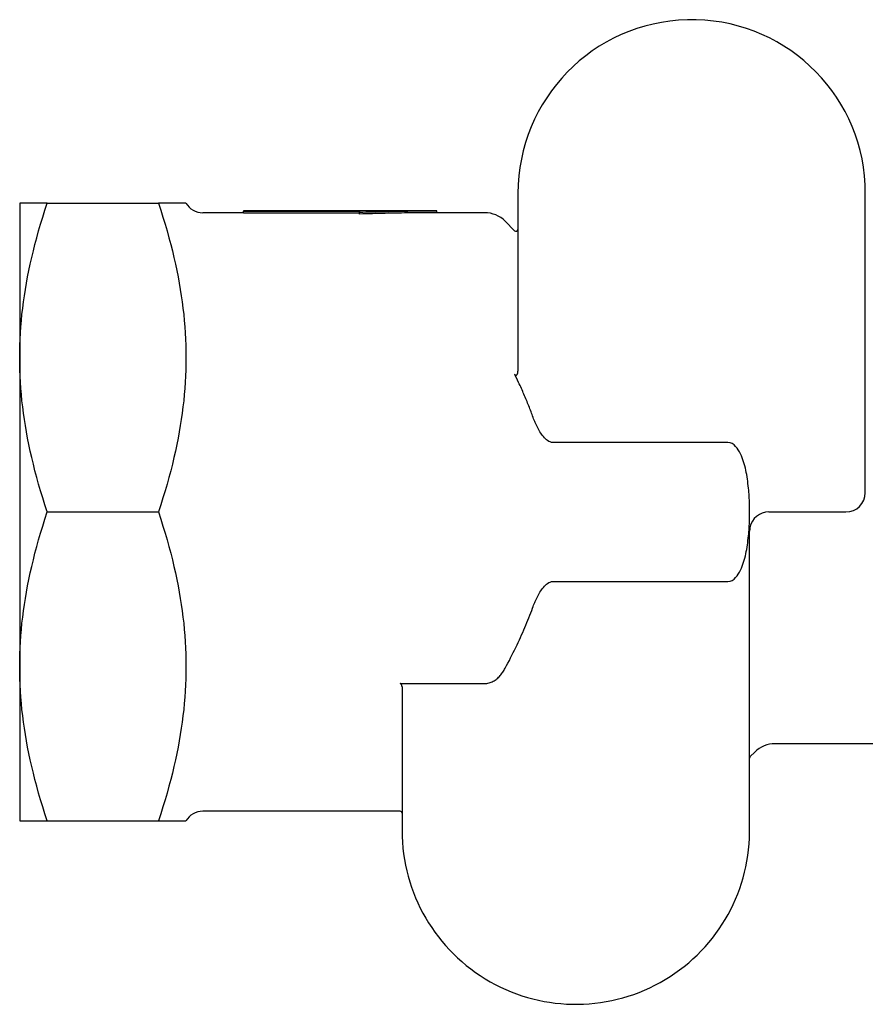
# Model space of a CAD drawing. Header units: millimetres. Extents: x 77 to 356, y 54 to 383.
# Tile 13 of 24: x 77 to 121, y 324 to 375. Entities that reach past the tile are written whole.
import ezdxf

# ---------------------------------------------------------------- set-up
doc = ezdxf.new("R2010")
doc.units = ezdxf.units.MM
doc.layers.add('Detail', color=2, linetype='Continuous')

msp = doc.modelspace()

# ---------------------------------------------------------------- linework, layer by layer
at = {"layer": 'Detail'}
for p, q in [((120.937, 350.955), (120.937, 366.907)), ((102.949, 366.455), (102.949, 357.241)), ((78.578, 365.955), (77.149, 365.955)), ((77.149, 365.955), (77.149, 357.955)), ((78.578, 365.955), (84.331, 365.955)), ((85.76, 365.955), (84.331, 365.955)), ((88.745, 365.455), (86.626, 365.455)), ((88.745, 365.555), (88.745, 365.536)), ((98.719, 365.555), (88.745, 365.555)), ((88.745, 365.536), (94.745, 365.536)), ((88.745, 365.436), (88.745, 365.536)), ((94.745, 365.436), (88.745, 365.436)), ((94.745, 365.536), (94.745, 365.485)), ((94.745, 365.386), (94.745, 365.485)), ((98.745, 365.555), (98.719, 365.555)), ((98.745, 365.455), (98.745, 365.555)), ((101.227, 365.455), (98.745, 365.455)), ((102.778, 364.526), (102.288, 365.016)), ((77.149, 357.955), (77.149, 341.955)), ((113.827, 353.553), (104.77, 353.553)), ((78.578, 349.955), (84.331, 349.955)), ((115.946, 349.955), (119.937, 349.955)), ((114.946, 348.898), (114.946, 348.955)), ((114.946, 333.667), (114.946, 348.898)), ((104.77, 346.356), (113.827, 346.356)), ((77.149, 341.955), (77.149, 333.955)), ((96.849, 341.069), (101.227, 341.069)), ((96.949, 340.896), (96.949, 333.455)), ((122.622, 337.955), (116.27, 337.955)), ((115.209, 337.516), (114.976, 337.282)), ((96.849, 334.455), (86.626, 334.455)), ((77.149, 333.955), (78.578, 333.955)), ((78.578, 333.955), (84.331, 333.955)), ((84.331, 333.955), (85.76, 333.955))]:
    msp.add_line(p, q, dxfattribs=at)
at = {"layer": 'Detail', "flags": 128}
for points in [[(77.149, 357.955), (77.151, 358.276), (77.159, 358.595), (77.171, 358.915), (77.188, 359.234), (77.21, 359.553), (77.237, 359.873), (77.268, 360.193), (77.305, 360.513), (77.346, 360.835), (77.392, 361.158), (77.443, 361.482), (77.499, 361.809), (77.56, 362.137), (77.626, 362.467), (77.697, 362.8), (77.773, 363.136), (77.855, 363.475), (77.941, 363.817), (78.033, 364.162), (78.131, 364.512), (78.234, 364.866), (78.343, 365.224), (78.457, 365.587), (78.578, 365.955)], [(84.331, 365.955), (84.452, 365.587), (84.566, 365.224), (84.675, 364.866), (84.778, 364.512), (84.876, 364.162), (84.968, 363.817), (85.054, 363.475), (85.135, 363.136), (85.212, 362.8), (85.283, 362.467), (85.349, 362.137), (85.409, 361.809), (85.465, 361.482), (85.516, 361.158), (85.563, 360.835), (85.604, 360.513), (85.64, 360.193), (85.672, 359.873), (85.699, 359.553), (85.721, 359.234), (85.738, 358.915), (85.75, 358.595), (85.758, 358.276), (85.76, 357.955)], [(94.745, 365.485), (94.912, 365.491), (95.079, 365.496), (95.245, 365.501), (95.412, 365.506), (95.579, 365.511), (95.745, 365.515), (95.912, 365.52), (96.079, 365.524), (96.245, 365.527), (96.412, 365.531), (96.579, 365.534), (96.745, 365.537), (96.912, 365.54), (97.079, 365.543), (97.245, 365.545), (97.412, 365.547), (97.579, 365.549), (97.745, 365.55), (97.912, 365.552), (98.079, 365.553), (98.245, 365.554), (98.412, 365.554), (98.579, 365.555), (98.745, 365.555)], [(98.745, 365.455), (98.579, 365.455), (98.412, 365.454), (98.245, 365.454), (98.079, 365.453), (97.912, 365.452), (97.745, 365.45), (97.579, 365.449), (97.412, 365.447), (97.245, 365.445), (97.079, 365.443), (96.912, 365.44), (96.745, 365.437), (96.579, 365.434), (96.412, 365.431), (96.245, 365.428), (96.079, 365.424), (95.912, 365.42), (95.745, 365.416), (95.579, 365.411), (95.412, 365.407), (95.245, 365.402), (95.079, 365.397), (94.912, 365.391), (94.745, 365.386)], [(78.578, 349.955), (78.457, 350.323), (78.343, 350.686), (78.234, 351.044), (78.131, 351.398), (78.033, 351.748), (77.941, 352.093), (77.855, 352.435), (77.773, 352.774), (77.697, 353.11), (77.626, 353.443), (77.56, 353.773), (77.499, 354.101), (77.443, 354.427), (77.392, 354.752), (77.346, 355.075), (77.305, 355.396), (77.268, 355.717), (77.237, 356.037), (77.21, 356.356), (77.188, 356.676), (77.171, 356.995), (77.159, 357.314), (77.151, 357.634), (77.149, 357.955)], [(85.76, 357.955), (85.758, 357.634), (85.75, 357.314), (85.738, 356.995), (85.721, 356.676), (85.699, 356.356), (85.672, 356.037), (85.64, 355.717), (85.604, 355.396), (85.563, 355.075), (85.516, 354.752), (85.465, 354.427), (85.409, 354.101), (85.349, 353.773), (85.283, 353.443), (85.212, 353.11), (85.135, 352.774), (85.054, 352.435), (84.968, 352.093), (84.876, 351.748), (84.778, 351.398), (84.675, 351.044), (84.566, 350.686), (84.452, 350.323), (84.331, 349.955)], [(102.778, 357.097), (102.785, 357.085), (102.792, 357.073), (102.801, 357.062), (102.812, 357.052), (102.823, 357.044), (102.836, 357.039), (102.851, 357.038), (102.865, 357.04), (102.878, 357.046), (102.889, 357.055), (102.899, 357.065), (102.907, 357.077), (102.915, 357.088), (102.921, 357.101), (102.927, 357.115), (102.932, 357.128), (102.936, 357.142), (102.939, 357.155), (102.942, 357.169), (102.945, 357.183), (102.946, 357.198), (102.948, 357.212), (102.949, 357.227), (102.949, 357.241)], [(102.949, 356.742), (102.942, 356.757), (102.935, 356.772), (102.928, 356.787), (102.921, 356.801), (102.914, 356.816), (102.907, 356.831), (102.9, 356.845), (102.893, 356.86), (102.886, 356.875), (102.879, 356.89), (102.872, 356.905), (102.865, 356.919), (102.857, 356.934), (102.85, 356.949), (102.843, 356.964), (102.836, 356.979), (102.829, 356.993), (102.822, 357.008), (102.814, 357.023), (102.807, 357.038), (102.8, 357.053), (102.793, 357.068), (102.785, 357.083), (102.778, 357.097)], [(103.709, 354.929), (103.682, 355.003), (103.655, 355.077), (103.627, 355.151), (103.599, 355.225), (103.57, 355.299), (103.541, 355.374), (103.511, 355.449), (103.482, 355.523), (103.451, 355.598), (103.421, 355.673), (103.39, 355.749), (103.358, 355.824), (103.326, 355.9), (103.294, 355.975), (103.261, 356.051), (103.228, 356.127), (103.195, 356.204), (103.161, 356.28), (103.127, 356.357), (103.092, 356.433), (103.057, 356.51), (103.021, 356.587), (102.985, 356.665), (102.949, 356.742)], [(104.77, 353.553), (104.694, 353.561), (104.619, 353.581), (104.552, 353.612), (104.485, 353.653), (104.423, 353.7), (104.369, 353.749), (104.317, 353.802), (104.268, 353.859), (104.22, 353.919), (104.174, 353.981), (104.13, 354.046), (104.088, 354.113), (104.049, 354.18), (104.011, 354.248), (103.975, 354.316), (103.941, 354.384), (103.909, 354.45), (103.878, 354.516), (103.848, 354.583), (103.819, 354.65), (103.79, 354.719), (103.763, 354.788), (103.736, 354.858), (103.709, 354.929)], [(114.888, 351.198), (114.876, 351.315), (114.863, 351.432), (114.848, 351.548), (114.832, 351.664), (114.814, 351.779), (114.795, 351.894), (114.773, 352.007), (114.75, 352.12), (114.725, 352.231), (114.698, 352.34), (114.669, 352.448), (114.637, 352.554), (114.602, 352.658), (114.565, 352.759), (114.523, 352.864), (114.474, 352.97), (114.42, 353.075), (114.361, 353.175), (114.297, 353.267), (114.224, 353.352), (114.139, 353.431), (114.045, 353.495), (113.94, 353.537), (113.827, 353.553)], [(114.888, 348.712), (114.898, 348.816), (114.907, 348.92), (114.915, 349.024), (114.922, 349.127), (114.928, 349.231), (114.934, 349.335), (114.938, 349.438), (114.942, 349.542), (114.945, 349.645), (114.947, 349.748), (114.948, 349.852), (114.949, 349.955), (114.948, 350.058), (114.947, 350.162), (114.945, 350.265), (114.942, 350.368), (114.938, 350.472), (114.934, 350.575), (114.928, 350.679), (114.922, 350.782), (114.915, 350.886), (114.907, 350.99), (114.898, 351.094), (114.888, 351.198)], [(77.149, 341.955), (77.151, 342.276), (77.159, 342.595), (77.171, 342.915), (77.188, 343.234), (77.21, 343.553), (77.237, 343.873), (77.268, 344.193), (77.305, 344.513), (77.346, 344.835), (77.392, 345.158), (77.443, 345.482), (77.499, 345.809), (77.56, 346.137), (77.626, 346.467), (77.697, 346.8), (77.773, 347.136), (77.855, 347.475), (77.941, 347.817), (78.033, 348.162), (78.131, 348.512), (78.234, 348.866), (78.343, 349.224), (78.457, 349.587), (78.578, 349.955)], [(84.331, 349.955), (84.452, 349.587), (84.566, 349.224), (84.675, 348.866), (84.778, 348.512), (84.876, 348.162), (84.968, 347.817), (85.054, 347.475), (85.135, 347.136), (85.212, 346.8), (85.283, 346.467), (85.349, 346.137), (85.409, 345.809), (85.465, 345.482), (85.516, 345.158), (85.563, 344.835), (85.604, 344.513), (85.64, 344.193), (85.672, 343.873), (85.699, 343.553), (85.721, 343.234), (85.738, 342.915), (85.75, 342.595), (85.758, 342.276), (85.76, 341.955)], [(113.827, 346.356), (113.94, 346.373), (114.045, 346.415), (114.139, 346.479), (114.224, 346.558), (114.297, 346.643), (114.361, 346.735), (114.42, 346.835), (114.474, 346.94), (114.523, 347.046), (114.565, 347.15), (114.602, 347.252), (114.637, 347.356), (114.669, 347.462), (114.698, 347.57), (114.725, 347.679), (114.75, 347.79), (114.773, 347.902), (114.795, 348.016), (114.814, 348.13), (114.832, 348.246), (114.848, 348.362), (114.863, 348.478), (114.876, 348.595), (114.888, 348.712)], [(103.709, 344.981), (103.736, 345.052), (103.763, 345.122), (103.79, 345.191), (103.819, 345.26), (103.848, 345.327), (103.878, 345.394), (103.909, 345.46), (103.941, 345.526), (103.975, 345.593), (104.011, 345.661), (104.049, 345.729), (104.088, 345.797), (104.13, 345.863), (104.174, 345.928), (104.22, 345.991), (104.268, 346.051), (104.317, 346.108), (104.369, 346.161), (104.423, 346.21), (104.485, 346.257), (104.552, 346.298), (104.619, 346.328), (104.694, 346.349), (104.77, 346.356)], [(102.288, 341.86), (102.361, 341.997), (102.433, 342.133), (102.504, 342.268), (102.573, 342.403), (102.641, 342.537), (102.708, 342.671), (102.774, 342.804), (102.838, 342.936), (102.901, 343.067), (102.963, 343.199), (103.024, 343.329), (103.084, 343.459), (103.142, 343.588), (103.2, 343.717), (103.256, 343.846), (103.311, 343.973), (103.365, 344.101), (103.417, 344.228), (103.469, 344.354), (103.519, 344.48), (103.568, 344.606), (103.617, 344.731), (103.664, 344.856), (103.709, 344.981)], [(78.578, 333.955), (78.457, 334.323), (78.343, 334.686), (78.234, 335.044), (78.131, 335.398), (78.033, 335.748), (77.941, 336.093), (77.855, 336.435), (77.773, 336.774), (77.697, 337.11), (77.626, 337.443), (77.56, 337.773), (77.499, 338.101), (77.443, 338.427), (77.392, 338.752), (77.346, 339.075), (77.305, 339.396), (77.268, 339.717), (77.237, 340.037), (77.21, 340.356), (77.188, 340.676), (77.171, 340.995), (77.159, 341.314), (77.151, 341.634), (77.149, 341.955)], [(85.76, 341.955), (85.758, 341.634), (85.75, 341.314), (85.738, 340.995), (85.721, 340.676), (85.699, 340.356), (85.672, 340.037), (85.64, 339.717), (85.604, 339.396), (85.563, 339.075), (85.516, 338.752), (85.465, 338.427), (85.409, 338.101), (85.349, 337.773), (85.283, 337.443), (85.212, 337.11), (85.135, 336.774), (85.054, 336.435), (84.968, 336.093), (84.876, 335.748), (84.778, 335.398), (84.675, 335.044), (84.566, 334.686), (84.452, 334.323), (84.331, 333.955)], [(101.227, 341.069), (101.283, 341.071), (101.34, 341.077), (101.398, 341.088), (101.456, 341.102), (101.513, 341.119), (101.568, 341.139), (101.621, 341.162), (101.672, 341.187), (101.72, 341.215), (101.767, 341.246), (101.814, 341.28), (101.86, 341.317), (101.904, 341.356), (101.948, 341.397), (101.99, 341.439), (102.03, 341.483), (102.068, 341.527), (102.104, 341.572), (102.137, 341.617), (102.169, 341.662), (102.2, 341.709), (102.23, 341.758), (102.26, 341.808), (102.288, 341.86)], [(96.949, 340.896), (96.949, 340.904), (96.948, 340.913), (96.947, 340.922), (96.946, 340.931), (96.945, 340.941), (96.944, 340.95), (96.942, 340.959), (96.939, 340.968), (96.937, 340.977), (96.934, 340.986), (96.931, 340.994), (96.927, 341.002), (96.924, 341.01), (96.919, 341.018), (96.915, 341.025), (96.909, 341.033), (96.904, 341.04), (96.897, 341.047), (96.89, 341.053), (96.883, 341.058), (96.875, 341.063), (96.867, 341.066), (96.858, 341.068), (96.849, 341.069)]]:
    msp.add_lwpolyline(points, dxfattribs=at)
at = {"layer": 'Detail'}
for centre, radius, start, end in [((111.949, 366.455), 9, 2.881, 180), ((86.626, 366.455), 1, 210, 270), ((101.227, 363.955), 1.5, 45, 90), ((102.849, 364.596), 0.1, 225, 0), ((119.937, 350.955), 1, 270, 0), ((115.946, 348.955), 1, 90, 168.7952), ((115.946, 348.955), 1, 168.7952, 180), ((116.27, 336.455), 1.5, 90, 135), ((115.046, 337.211), 0.1, 135, 180), ((86.626, 333.455), 1, 90, 150), ((96.849, 334.355), 0.1, 0, 90), ((105.949, 333.455), 9, 180, 1.353)]:
    msp.add_arc(centre, radius, start, end, dxfattribs=at)

doc.saveas('drawing.dxf')
